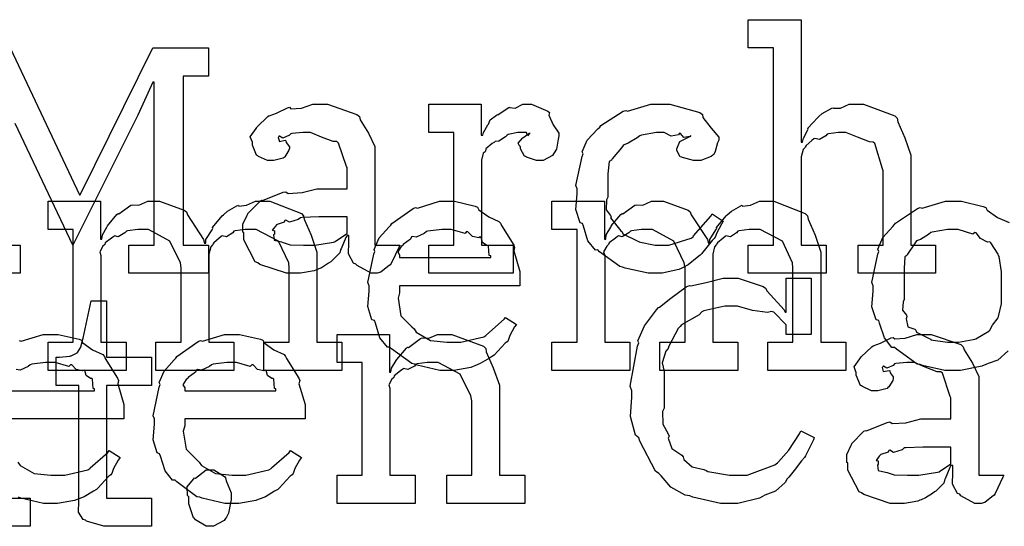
# Model space of a CAD drawing. Extents: x 0 to 8.5, y 0 to 11.
# Tile 218 of 256: x 6.205 to 6.69, y 3.154 to 3.404. Entities that reach past the tile are written whole.
import ezdxf

# ---------------------------------------------------------------- set-up
doc = ezdxf.new("R2010")
doc.units = 0
doc.layers.get('0').update_dxf_attribs({"linetype": 'CONTINUOUS'})

msp = doc.modelspace()

# ---------------------------------------------------------------- linework, layer by layer
at = {"color": 0}
for points in [[(6.56418, 3.29269), (6.57656, 3.29269), (6.57656, 3.38992), (6.56418, 3.38992), (6.56418, 3.40381), (6.59022, 3.40381), (6.59022, 3.34347), (6.59088, 3.34347), (6.59088, 3.34347), (6.59136, 3.34543), (6.59337, 3.34924), (6.59369, 3.34978), (6.59343, 3.35026), (6.59836, 3.35562), (6.5989, 3.35607), (6.5989, 3.35607), (6.60058, 3.35758), (6.60536, 3.36019), (6.60607, 3.3604), (6.60612, 3.36019), (6.60965, 3.36019), (6.61393, 3.36214), (6.6154, 3.36214), (6.62093, 3.36214), (6.63639, 3.35639), (6.63753, 3.35519), (6.63781, 3.35346), (6.64133, 3.3456), (6.64426, 3.33703), (6.64426, 3.33415), (6.64426, 3.29269), (6.65642, 3.29269), (6.65642, 3.27881), (6.61822, 3.27881), (6.61822, 3.29269), (6.63058, 3.29269), (6.63058, 3.32937), (6.63032, 3.33024), (6.62642, 3.34272), (6.6256, 3.34347), (6.62381, 3.34353), (6.61789, 3.34592), (6.61225, 3.34825), (6.6104, 3.34825), (6.60856, 3.34825), (6.60363, 3.34754), (6.60303, 3.34739), (6.60238, 3.34651), (6.59924, 3.34483), (6.597, 3.34526), (6.59651, 3.345), (6.59554, 3.34418), (6.59261, 3.34174), (6.59212, 3.34093), (6.59196, 3.34065), (6.59115, 3.33974), (6.59022, 3.33621), (6.59022, 3.33501), (6.59022, 3.29269), (6.6026, 3.29269), (6.6026, 3.27881), (6.56418, 3.27881), (6.56418, 3.29269)], [(6.34136, 3.27881), (6.33664, 3.27881), (6.32362, 3.28315), (6.32249, 3.28401), (6.32124, 3.2845), (6.31575, 3.29525), (6.31575, 3.29878), (6.31521, 3.29904), (6.31515, 3.30296), (6.31739, 3.30746), (6.31771, 3.30811), (6.3176, 3.30821), (6.32368, 3.3144), (6.32443, 3.31483), (6.32493, 3.31461), (6.33513, 3.31874), (6.33637, 3.31896), (6.33751, 3.31819), (6.34435, 3.31858), (6.35167, 3.32047), (6.35417, 3.32047), (6.36654, 3.32047), (6.36654, 3.33089), (6.36621, 3.33143), (6.36236, 3.34299), (6.36154, 3.34369), (6.35969, 3.34369), (6.35389, 3.34597), (6.34853, 3.34825), (6.34679, 3.34825), (6.34478, 3.34825), (6.33936, 3.34771), (6.33876, 3.3476), (6.33811, 3.34685), (6.33496, 3.34543), (6.33322, 3.34646), (6.3329, 3.34631), (6.3329, 3.34608), (6.33263, 3.34576), (6.33317, 3.34381), (6.33604, 3.34435), (6.33637, 3.34412), (6.33653, 3.34321), (6.33811, 3.34115), (6.33811, 3.34044), (6.33783, 3.33946), (6.33594, 3.33621), (6.3355, 3.33589), (6.33507, 3.3355), (6.33051, 3.33436), (6.329, 3.33436), (6.32736, 3.33436), (6.32292, 3.33637), (6.32249, 3.33675), (6.32194, 3.33697), (6.31988, 3.34201), (6.31988, 3.34369), (6.31972, 3.34369), (6.31885, 3.34614), (6.32167, 3.3501), (6.32206, 3.35064), (6.32232, 3.35101), (6.32747, 3.35607), (6.32813, 3.3565), (6.32813, 3.35644), (6.33182, 3.35781), (6.33713, 3.3604), (6.33811, 3.36062), (6.33882, 3.35986), (6.34403, 3.36025), (6.34967, 3.36214), (6.35157, 3.36214), (6.35682, 3.36214), (6.37131, 3.3571), (6.37261, 3.35607), (6.37304, 3.35444), (6.37706, 3.34793), (6.38021, 3.34136), (6.38021, 3.33914), (6.38021, 3.29269), (6.39258, 3.29269), (6.39214, 3.29178), (6.38829, 3.28364), (6.38781, 3.28293), (6.38661, 3.28213), (6.38319, 3.27935), (6.3814, 3.27881), (6.38086, 3.27881), (6.37836, 3.27881), (6.37142, 3.28261), (6.37088, 3.28336), (6.36968, 3.28375), (6.36724, 3.28836), (6.3674, 3.29406), (6.3674, 3.29596), (6.3674, 3.29747), (6.36654, 3.29747), (6.366, 3.2965), (6.36361, 3.2909), (6.36328, 3.29031), (6.36296, 3.28885), (6.359, 3.28489), (6.35851, 3.28444), (6.35736, 3.28375), (6.35394, 3.28153), (6.35183, 3.2806), (6.35113, 3.28033), (6.35026, 3.27994), (6.34358, 3.27881), (6.34136, 3.27881)], [(6.40674, 3.29269), (6.41911, 3.29269), (6.41911, 3.34825), (6.40674, 3.34825), (6.40674, 3.36214), (6.43257, 3.36214), (6.43257, 3.34694), (6.43343, 3.34694), (6.43343, 3.34694), (6.43375, 3.34814), (6.43593, 3.35194), (6.43625, 3.35238), (6.43625, 3.35238), (6.43696, 3.35439), (6.44015, 3.35682), (6.4406, 3.35715), (6.44086, 3.35688), (6.4459, 3.3604), (6.44646, 3.36062), (6.44646, 3.36051), (6.44938, 3.36025), (6.45318, 3.36214), (6.45449, 3.36214), (6.45742, 3.36214), (6.46544, 3.35872), (6.46619, 3.35801), (6.46593, 3.35667), (6.46804, 3.352), (6.47076, 3.34793), (6.47076, 3.34651), (6.47054, 3.34489), (6.46972, 3.33996), (6.46858, 3.33817), (6.46815, 3.33763), (6.46772, 3.33681), (6.46317, 3.33436), (6.46164, 3.33436), (6.45985, 3.33436), (6.45492, 3.33599), (6.45449, 3.33632), (6.454, 3.33649), (6.45188, 3.34011), (6.45188, 3.34131), (6.45161, 3.34131), (6.45074, 3.34293), (6.45296, 3.34543), (6.45318, 3.34565), (6.45313, 3.34565), (6.45307, 3.34565), (6.45611, 3.34776), (6.45643, 3.34782), (6.45643, 3.34804), (6.45632, 3.34765), (6.45535, 3.34651), (6.45486, 3.34825), (6.45469, 3.34825), (6.4541, 3.34825), (6.45275, 3.34825), (6.45231, 3.34825), (6.45057, 3.34825), (6.4459, 3.34717), (6.44536, 3.34694), (6.44461, 3.34603), (6.44135, 3.34386), (6.43946, 3.34381), (6.43907, 3.34347), (6.43799, 3.34272), (6.4349, 3.34017), (6.43468, 3.33903), (6.43451, 3.33871), (6.4336, 3.338), (6.43278, 3.33464), (6.43278, 3.3335), (6.43278, 3.29269), (6.4484, 3.29269), (6.4484, 3.27881), (6.40674, 3.27881), (6.40674, 3.29269)], [(6.51899, 3.27881), (6.51481, 3.27881), (6.50347, 3.28136), (6.50228, 3.28185), (6.50087, 3.28213), (6.49094, 3.28944), (6.49013, 3.29031), (6.48893, 3.29025), (6.48519, 3.29486), (6.48296, 3.30208), (6.48253, 3.30333), (6.48128, 3.30371), (6.47928, 3.31022), (6.47993, 3.31793), (6.47993, 3.32047), (6.47928, 3.3221), (6.48226, 3.33637), (6.48275, 3.33763), (6.48232, 3.33865), (6.48486, 3.34446), (6.49007, 3.34999), (6.491, 3.35086), (6.49149, 3.35157), (6.50256, 3.35867), (6.50379, 3.3591), (6.50472, 3.35872), (6.51622, 3.36214), (6.52007, 3.36214), (6.52544, 3.36214), (6.54025, 3.35801), (6.54156, 3.35715), (6.54172, 3.35558), (6.54585, 3.35038), (6.54958, 3.34586), (6.54958, 3.34435), (6.54904, 3.34304), (6.54785, 3.33886), (6.54715, 3.33735), (6.54676, 3.33697), (6.54585, 3.33632), (6.54081, 3.33436), (6.53917, 3.33436), (6.53722, 3.33436), (6.53179, 3.33583), (6.53136, 3.3361), (6.53065, 3.33626), (6.52897, 3.33925), (6.52897, 3.34022), (6.52897, 3.34022), (6.53039, 3.34369), (6.53071, 3.34392), (6.53071, 3.34392), (6.53538, 3.34619), (6.53592, 3.34631), (6.53592, 3.34674), (6.53532, 3.34625), (6.53239, 3.34581), (6.53082, 3.34776), (6.53028, 3.34782), (6.52974, 3.34711), (6.52615, 3.34646), (6.52274, 3.34825), (6.5216, 3.34825), (6.51888, 3.34825), (6.51156, 3.34685), (6.51074, 3.34651), (6.50939, 3.34549), (6.50493, 3.34293), (6.50299, 3.34218), (6.5025, 3.34174), (6.50168, 3.34065), (6.49718, 3.33529), (6.49685, 3.33458), (6.49561, 3.33393), (6.4949, 3.3279), (6.4949, 3.3259), (6.4949, 3.31635), (6.49431, 3.315), (6.49419, 3.31), (6.49631, 3.30735), (6.49664, 3.30658), (6.49621, 3.3061), (6.50146, 3.29975), (6.50206, 3.29921), (6.50244, 3.29818), (6.5095, 3.29476), (6.51031, 3.29443), (6.51031, 3.29438), (6.51828, 3.29269), (6.52094, 3.29269), (6.52496, 3.29269), (6.53603, 3.29617), (6.537, 3.29682), (6.53722, 3.29719), (6.54574, 3.30697), (6.54633, 3.30811), (6.55176, 3.30442), (6.55089, 3.30306), (6.54861, 3.29867), (6.54779, 3.29656), (6.54742, 3.29596), (6.54644, 3.29503), (6.54113, 3.28842), (6.54047, 3.28771), (6.53901, 3.28657), (6.53456, 3.28304), (6.53201, 3.28162), (6.53114, 3.28119), (6.52994, 3.2806), (6.52171, 3.27881), (6.51899, 3.27881)], [(6.21924, 3.24485), (6.23161, 3.24485), (6.23161, 3.3004), (6.21924, 3.3004), (6.21924, 3.31429), (6.24507, 3.31429), (6.24507, 3.29563), (6.24571, 3.29563), (6.24571, 3.29563), (6.24599, 3.29775), (6.24821, 3.3016), (6.24854, 3.30214), (6.24849, 3.30219), (6.25319, 3.30778), (6.25375, 3.30821), (6.25413, 3.30806), (6.26004, 3.31233), (6.26069, 3.31256), (6.26069, 3.3125), (6.264, 3.31233), (6.26833, 3.31429), (6.26981, 3.31429), (6.27419, 3.31429), (6.28629, 3.30994), (6.28738, 3.30908), (6.28787, 3.30757), (6.29585, 3.29542), (6.29628, 3.29368), (6.29693, 3.29368), (6.29693, 3.29546), (6.30003, 3.30029), (6.3004, 3.30083), (6.30024, 3.30143), (6.30507, 3.30707), (6.30561, 3.30757), (6.30561, 3.30757), (6.30761, 3.3094), (6.31228, 3.31207), (6.31299, 3.31233), (6.31315, 3.31196), (6.317, 3.31233), (6.32146, 3.31429), (6.32297, 3.31429), (6.3285, 3.31429), (6.34403, 3.30832), (6.34511, 3.30713), (6.34543, 3.30544), (6.34885, 3.29764), (6.35161, 3.28917), (6.35161, 3.28629), (6.35161, 3.24485), (6.36399, 3.24485), (6.36399, 3.23096), (6.32557, 3.23096), (6.32557, 3.24485), (6.33794, 3.24485), (6.33794, 3.28153), (6.33778, 3.28396), (6.33274, 3.2946), (6.32183, 3.3004), (6.31819, 3.3004), (6.31635, 3.3004), (6.31142, 3.29969), (6.31082, 3.29953), (6.31022, 3.29867), (6.30713, 3.29682), (6.30496, 3.29719), (6.30453, 3.29693), (6.3036, 3.29617), (6.30083, 3.29383), (6.30035, 3.29308), (6.30018, 3.29281), (6.29937, 3.29189), (6.29844, 3.28819), (6.29844, 3.28694), (6.29844, 3.24485), (6.31082, 3.24485), (6.31082, 3.23096), (6.2724, 3.23096), (6.2724, 3.24485), (6.28478, 3.24485), (6.28478, 3.28153), (6.2844, 3.28396), (6.27929, 3.2946), (6.26872, 3.3004), (6.26525, 3.3004), (6.2634, 3.3004), (6.2584, 3.29969), (6.25786, 3.29953), (6.25711, 3.29867), (6.25385, 3.29682), (6.25196, 3.29719), (6.25157, 3.29693), (6.25049, 3.29617), (6.2474, 3.29383), (6.24713, 3.29303), (6.24701, 3.29281), (6.24625, 3.29215), (6.24468, 3.28939), (6.24528, 3.2876), (6.24528, 3.28694), (6.24528, 3.24485), (6.25765, 3.24485), (6.25765, 3.23096), (6.21924, 3.23096), (6.21924, 3.24485)], [(6.41629, 3.23096), (6.41217, 3.23096), (6.40099, 3.23351), (6.39979, 3.234), (6.39839, 3.23426), (6.38846, 3.2416), (6.38764, 3.24246), (6.38644, 3.2424), (6.38271, 3.24701), (6.38049, 3.25424), (6.38004, 3.25549), (6.37879, 3.25586), (6.37679, 3.26238), (6.37744, 3.27007), (6.37744, 3.27262), (6.37679, 3.27419), (6.37978, 3.28831), (6.38026, 3.28956), (6.37983, 3.29058), (6.38226, 3.29622), (6.38721, 3.30171), (6.38807, 3.30257), (6.38857, 3.30333), (6.39903, 3.31076), (6.40022, 3.31125), (6.40121, 3.31087), (6.412, 3.31429), (6.41564, 3.31429), (6.41943, 3.31429), (6.42969, 3.31196), (6.43083, 3.31147), (6.43147, 3.31011), (6.43631, 3.30669), (6.44135, 3.30431), (6.44211, 3.30344), (6.4426, 3.30236), (6.44862, 3.29269), (6.44906, 3.2915), (6.44868, 3.28993), (6.45167, 3.27974), (6.45167, 3.27632), (6.45167, 3.27262), (6.39242, 3.27262), (6.39242, 3.26915), (6.39171, 3.26654), (6.39307, 3.25776), (6.39839, 3.25244), (6.39958, 3.25136), (6.40061, 3.24972), (6.40761, 3.24567), (6.41575, 3.24485), (6.41846, 3.24485), (6.42258, 3.24485), (6.43392, 3.24756), (6.43494, 3.2481), (6.43517, 3.24843), (6.4439, 3.25612), (6.4445, 3.257), (6.44993, 3.25353), (6.44894, 3.25233), (6.44667, 3.24815), (6.44581, 3.24571), (6.44536, 3.24507), (6.44439, 3.24436), (6.43892, 3.23844), (6.43821, 3.2379), (6.43668, 3.23699), (6.43213, 3.23426), (6.42953, 3.23324), (6.42865, 3.23292), (6.42746, 3.23242), (6.41906, 3.23096), (6.41629, 3.23096)], [(6.46744, 3.24485), (6.47982, 3.24485), (6.47982, 3.3004), (6.46744, 3.3004), (6.46744, 3.31429), (6.49328, 3.31429), (6.49328, 3.29563), (6.49393, 3.29563), (6.49393, 3.29563), (6.49419, 3.29775), (6.49642, 3.3016), (6.49675, 3.30214), (6.49669, 3.30219), (6.50142, 3.30778), (6.50196, 3.30821), (6.50233, 3.30806), (6.50825, 3.31233), (6.5089, 3.31256), (6.5089, 3.3125), (6.51221, 3.31233), (6.51654, 3.31429), (6.51801, 3.31429), (6.5224, 3.31429), (6.5345, 3.30994), (6.5356, 3.30908), (6.53608, 3.30757), (6.54406, 3.29542), (6.54449, 3.29368), (6.54514, 3.29368), (6.54514, 3.29546), (6.54824, 3.30029), (6.54861, 3.30083), (6.54844, 3.30143), (6.55328, 3.30707), (6.55382, 3.30757), (6.55382, 3.30757), (6.55583, 3.3094), (6.56049, 3.31207), (6.56119, 3.31233), (6.56136, 3.31196), (6.56521, 3.31233), (6.56967, 3.31429), (6.57118, 3.31429), (6.57671, 3.31429), (6.59224, 3.30832), (6.59332, 3.30713), (6.59364, 3.30544), (6.59706, 3.29764), (6.59983, 3.28917), (6.59983, 3.28629), (6.59983, 3.24485), (6.61219, 3.24485), (6.61219, 3.23096), (6.57379, 3.23096), (6.57379, 3.24485), (6.58615, 3.24485), (6.58615, 3.28153), (6.58599, 3.28396), (6.58094, 3.2946), (6.57004, 3.3004), (6.5664, 3.3004), (6.56456, 3.3004), (6.55963, 3.29969), (6.55903, 3.29953), (6.55843, 3.29867), (6.55533, 3.29682), (6.55317, 3.29719), (6.55274, 3.29693), (6.55181, 3.29617), (6.54904, 3.29383), (6.54856, 3.29308), (6.54839, 3.29281), (6.54758, 3.29189), (6.54665, 3.28819), (6.54665, 3.28694), (6.54665, 3.24485), (6.55903, 3.24485), (6.55903, 3.23096), (6.52061, 3.23096), (6.52061, 3.24485), (6.53299, 3.24485), (6.53299, 3.28153), (6.53261, 3.28396), (6.5275, 3.2946), (6.51693, 3.3004), (6.51346, 3.3004), (6.51161, 3.3004), (6.50662, 3.29969), (6.50608, 3.29953), (6.50532, 3.29867), (6.50206, 3.29682), (6.50017, 3.29719), (6.49978, 3.29693), (6.49869, 3.29617), (6.49561, 3.29383), (6.49533, 3.29303), (6.49522, 3.29281), (6.49447, 3.29215), (6.49289, 3.28939), (6.49349, 3.2876), (6.49349, 3.28694), (6.49349, 3.24485), (6.50586, 3.24485), (6.50586, 3.23096), (6.46744, 3.23096), (6.46744, 3.24485)], [(6.34722, 3.29269), (6.35064, 3.29269), (6.35992, 3.29417), (6.36089, 3.29443), (6.36083, 3.2946), (6.36654, 3.29839), (6.36654, 3.29964), (6.36654, 3.30658), (6.35568, 3.30658), (6.35265, 3.30658), (6.34435, 3.30626), (6.34353, 3.30615), (6.34244, 3.30528), (6.33817, 3.30393), (6.33637, 3.30501), (6.33594, 3.30485), (6.33556, 3.30404), (6.33203, 3.3029), (6.33182, 3.30268), (6.33122, 3.30208), (6.32964, 3.30003), (6.33074, 3.29975), (6.33074, 3.29964), (6.33074, 3.29812), (6.33035, 3.29769), (6.33062, 3.29508), (6.33431, 3.29428), (6.33507, 3.294), (6.33507, 3.294), (6.33854, 3.29286), (6.34506, 3.29269), (6.34722, 3.29269)], [(6.39242, 3.28651), (6.43733, 3.28651), (6.43733, 3.28737), (6.43658, 3.28765), (6.43625, 3.29221), (6.43604, 3.29258), (6.43533, 3.29254), (6.43317, 3.29406), (6.43257, 3.29644), (6.43213, 3.29671), (6.43143, 3.29633), (6.42828, 3.29699), (6.42606, 3.29921), (6.4254, 3.29932), (6.42469, 3.29844), (6.41786, 3.3004), (6.41564, 3.3004), (6.41314, 3.3004), (6.40636, 3.29953), (6.40565, 3.29932), (6.40457, 3.29844), (6.40061, 3.29665), (6.39871, 3.29699), (6.39828, 3.29671), (6.39774, 3.29557), (6.39415, 3.29303), (6.39393, 3.29258), (6.39318, 3.29199), (6.3915, 3.28933), (6.39242, 3.28788), (6.39242, 3.28737), (6.39242, 3.28651)], [(6.6651, 3.24485), (6.66775, 3.24485), (6.67497, 3.24615), (6.67572, 3.24636), (6.67626, 3.24653), (6.68261, 3.25028), (6.68311, 3.25071), (6.68311, 3.25071), (6.68446, 3.25319), (6.68722, 3.25683), (6.68744, 3.25743), (6.68744, 3.25743), (6.68896, 3.26378), (6.68896, 3.2659), (6.68896, 3.27935), (6.68881, 3.27957), (6.68767, 3.287), (6.68744, 3.2876), (6.68722, 3.28819), (6.6836, 3.29389), (6.68311, 3.29432), (6.68201, 3.29422), (6.6786, 3.29601), (6.67649, 3.29867), (6.67572, 3.29889), (6.67475, 3.29812), (6.66749, 3.3004), (6.6651, 3.3004), (6.66233, 3.3004), (6.65479, 3.29915), (6.65403, 3.29889), (6.65289, 3.2979), (6.64893, 3.29546), (6.64703, 3.29476), (6.64665, 3.29432), (6.64611, 3.29324), (6.64253, 3.28825), (6.64231, 3.2876), (6.64122, 3.28689), (6.641, 3.28125), (6.641, 3.27935), (6.641, 3.2659), (6.6404, 3.26481), (6.64019, 3.26064), (6.64208, 3.25808), (6.64231, 3.25743), (6.64187, 3.2564), (6.64279, 3.25233), (6.64615, 3.25125), (6.64665, 3.25071), (6.64708, 3.24978), (6.65326, 3.24664), (6.65403, 3.24636), (6.65408, 3.24599), (6.66233, 3.24485), (6.6651, 3.24485)], [(6.55556, 3.16536), (6.55051, 3.16536), (6.53689, 3.16846), (6.53538, 3.16906), (6.5331, 3.16943), (6.52593, 3.17333), (6.52121, 3.17893), (6.52018, 3.18012), (6.51844, 3.18132), (6.51079, 3.19601), (6.51019, 3.19769), (6.50863, 3.19906), (6.50608, 3.20817), (6.50672, 3.21778), (6.50672, 3.22092), (6.50603, 3.22319), (6.5096, 3.24289), (6.51019, 3.24457), (6.50982, 3.2455), (6.51297, 3.25293), (6.51893, 3.26079), (6.51997, 3.26193), (6.52035, 3.26204), (6.52593, 3.26654), (6.53364, 3.27219), (6.53515, 3.27279), (6.53586, 3.27257), (6.54335, 3.27431), (6.55181, 3.27647), (6.55469, 3.27647), (6.55919, 3.27647), (6.5715, 3.27235), (6.57269, 3.27149), (6.57351, 3.26997), (6.58187, 3.26074), (6.58225, 3.25956), (6.5829, 3.25956), (6.5829, 3.27647), (6.59506, 3.27647), (6.59506, 3.24869), (6.5829, 3.24869), (6.5829, 3.25304), (6.58279, 3.25342), (6.57671, 3.25956), (6.57553, 3.25999), (6.57368, 3.2595), (6.56619, 3.26053), (6.55886, 3.26258), (6.55643, 3.26258), (6.55263, 3.26258), (6.54232, 3.26025), (6.54124, 3.25976), (6.54004, 3.2584), (6.53125, 3.25336), (6.5306, 3.25261), (6.52957, 3.25151), (6.52507, 3.24283), (6.52474, 3.24175), (6.52354, 3.2404), (6.52171, 3.23465), (6.52279, 3.23042), (6.52279, 3.22894), (6.52279, 3.21224), (6.52192, 3.21061), (6.52203, 3.20437), (6.52474, 3.1996), (6.52518, 3.19857), (6.52463, 3.19749), (6.52647, 3.19243), (6.53136, 3.18913), (6.53212, 3.18838), (6.53239, 3.18696), (6.53657, 3.18338), (6.54232, 3.18207), (6.5434, 3.18164), (6.54422, 3.18104), (6.55496, 3.17925), (6.5586, 3.17925), (6.56358, 3.17925), (6.57721, 3.18435), (6.57856, 3.18533), (6.579, 3.18587), (6.5841, 3.19168), (6.58946, 3.1996), (6.59006, 3.20117), (6.59657, 3.19792), (6.59625, 3.19672), (6.59233, 3.18881), (6.59179, 3.18793), (6.59044, 3.18642), (6.58675, 3.18164), (6.58421, 3.17839), (6.58333, 3.17751), (6.58236, 3.17572), (6.57758, 3.17133), (6.57238, 3.16949), (6.57118, 3.16883), (6.56972, 3.16797), (6.55908, 3.16536), (6.55556, 3.16536)], [(6.24978, 3.15408), (6.24675, 3.15408), (6.23817, 3.15662), (6.23763, 3.15713), (6.2366, 3.15739), (6.23421, 3.16108), (6.23438, 3.16629), (6.23438, 3.16797), (6.23438, 3.22353), (6.22331, 3.22353), (6.22331, 3.23742), (6.22483, 3.23742), (6.22483, 3.23742), (6.22993, 3.23796), (6.23025, 3.23807), (6.23058, 3.23813), (6.23351, 3.23964), (6.23372, 3.23981), (6.23372, 3.23981), (6.23535, 3.24235), (6.23546, 3.24262), (6.23546, 3.24262), (6.23643, 3.24636), (6.23654, 3.24675), (6.24046, 3.26519), (6.24804, 3.26519), (6.24804, 3.23742), (6.27018, 3.23742), (6.27018, 3.22353), (6.24804, 3.22353), (6.24804, 3.16797), (6.27018, 3.16797), (6.27018, 3.15408), (6.26921, 3.15408), (6.26699, 3.15408), (6.26628, 3.15408), (6.26503, 3.15408), (6.26221, 3.15408), (6.26129, 3.15408), (6.25988, 3.15408), (6.25667, 3.15408), (6.25564, 3.15408), (6.25418, 3.15408), (6.25087, 3.15408), (6.24978, 3.15408)], [(6.31044, 3.16536), (6.30632, 3.16536), (6.29514, 3.16792), (6.29394, 3.1684), (6.29254, 3.16868), (6.28261, 3.176), (6.28179, 3.17686), (6.2806, 3.17681), (6.27686, 3.18143), (6.27463, 3.18864), (6.27419, 3.18989), (6.27294, 3.19026), (6.27094, 3.19678), (6.2716, 3.20449), (6.2716, 3.20703), (6.27094, 3.20861), (6.27393, 3.22271), (6.27442, 3.22396), (6.27399, 3.22499), (6.27642, 3.23062), (6.28136, 3.23611), (6.28222, 3.23699), (6.28271, 3.23774), (6.29318, 3.24517), (6.29438, 3.24567), (6.29536, 3.24528), (6.30615, 3.24869), (6.30979, 3.24869), (6.31358, 3.24869), (6.32383, 3.24636), (6.32497, 3.24588), (6.32563, 3.24451), (6.33046, 3.2411), (6.3355, 3.23872), (6.33626, 3.23785), (6.33675, 3.23676), (6.34278, 3.22711), (6.34321, 3.22592), (6.34283, 3.22433), (6.34581, 3.21414), (6.34581, 3.21072), (6.34581, 3.20703), (6.28657, 3.20703), (6.28657, 3.20356), (6.28586, 3.20096), (6.28722, 3.19217), (6.29254, 3.18685), (6.29372, 3.18576), (6.29476, 3.18414), (6.30176, 3.18007), (6.3099, 3.17925), (6.31261, 3.17925), (6.31674, 3.17925), (6.32807, 3.18197), (6.3291, 3.18251), (6.32932, 3.18283), (6.33806, 3.19054), (6.33865, 3.1914), (6.34407, 3.18793), (6.3431, 3.18674), (6.34082, 3.18257), (6.33996, 3.18012), (6.33951, 3.17947), (6.33854, 3.17876), (6.33306, 3.17285), (6.33236, 3.17231), (6.33083, 3.17139), (6.32628, 3.16868), (6.32368, 3.16764), (6.32281, 3.16732), (6.32161, 3.16683), (6.31321, 3.16536), (6.31044, 3.16536)], [(6.3616, 3.17925), (6.37397, 3.17925), (6.37397, 3.23481), (6.3616, 3.23481), (6.3616, 3.24869), (6.38743, 3.24869), (6.38743, 3.23004), (6.38807, 3.23004), (6.38807, 3.23004), (6.38835, 3.23199), (6.39074, 3.23579), (6.39111, 3.23633), (6.391, 3.23639), (6.39578, 3.24197), (6.39632, 3.2424), (6.39671, 3.24224), (6.40278, 3.24669), (6.40349, 3.24696), (6.40349, 3.24696), (6.40674, 3.24675), (6.41114, 3.24869), (6.4126, 3.24869), (6.41818, 3.24869), (6.43381, 3.24294), (6.43494, 3.24175), (6.43506, 3.24001), (6.43847, 3.23215), (6.44168, 3.22358), (6.44168, 3.22071), (6.44168, 3.17925), (6.45404, 3.17925), (6.45404, 3.16536), (6.41564, 3.16536), (6.41564, 3.17925), (6.428, 3.17925), (6.428, 3.21593), (6.42757, 3.21838), (6.42231, 3.229), (6.4114, 3.23481), (6.40782, 3.23481), (6.40597, 3.23481), (6.40104, 3.2341), (6.40044, 3.23394), (6.39968, 3.23307), (6.39638, 3.23139), (6.39437, 3.23182), (6.39393, 3.23156), (6.39285, 3.23079), (6.38976, 3.22831), (6.38949, 3.22749), (6.38938, 3.22721), (6.38861, 3.22657), (6.38704, 3.22385), (6.38764, 3.22217), (6.38764, 3.22157), (6.38764, 3.17925), (6.40001, 3.17925), (6.40001, 3.16536), (6.3616, 3.16536), (6.3616, 3.17925)], [(6.63883, 3.16536), (6.63411, 3.16536), (6.6211, 3.16971), (6.61996, 3.17057), (6.61871, 3.17106), (6.61322, 3.18181), (6.61322, 3.18533), (6.61268, 3.1856), (6.61263, 3.18951), (6.61486, 3.19401), (6.61518, 3.19467), (6.61507, 3.19476), (6.62115, 3.20096), (6.6219, 3.20139), (6.6224, 3.20117), (6.6326, 3.20529), (6.63385, 3.20551), (6.63499, 3.20475), (6.64182, 3.20514), (6.64914, 3.20703), (6.65164, 3.20703), (6.66401, 3.20703), (6.66401, 3.21744), (6.66368, 3.21799), (6.65983, 3.22954), (6.65901, 3.23025), (6.65717, 3.23025), (6.65136, 3.23253), (6.646, 3.23481), (6.64426, 3.23481), (6.64225, 3.23481), (6.63683, 3.23426), (6.63624, 3.23415), (6.63558, 3.2334), (6.63243, 3.23199), (6.63069, 3.23301), (6.63037, 3.23286), (6.63037, 3.23264), (6.6301, 3.23232), (6.63064, 3.23036), (6.63351, 3.2309), (6.63385, 3.23068), (6.634, 3.22976), (6.63558, 3.22771), (6.63558, 3.227), (6.63531, 3.22601), (6.6334, 3.22276), (6.63297, 3.22244), (6.63254, 3.22206), (6.62799, 3.22092), (6.62646, 3.22092), (6.62483, 3.22092), (6.62039, 3.22293), (6.61996, 3.22331), (6.61942, 3.22353), (6.61735, 3.22857), (6.61735, 3.23025), (6.61719, 3.23025), (6.61632, 3.23269), (6.61914, 3.23665), (6.61951, 3.23719), (6.61979, 3.23757), (6.62494, 3.24262), (6.6256, 3.24306), (6.6256, 3.243), (6.62929, 3.24436), (6.6346, 3.24696), (6.63558, 3.24718), (6.63629, 3.24642), (6.6415, 3.24681), (6.64714, 3.24869), (6.64903, 3.24869), (6.65429, 3.24869), (6.66878, 3.24365), (6.67008, 3.24262), (6.67051, 3.241), (6.67453, 3.23449), (6.67768, 3.22792), (6.67768, 3.22569), (6.67768, 3.17925), (6.69006, 3.17925), (6.68961, 3.17833), (6.68576, 3.17019), (6.68528, 3.16949), (6.68408, 3.16868), (6.68067, 3.1659), (6.67888, 3.16536), (6.67833, 3.16536), (6.67583, 3.16536), (6.66889, 3.16917), (6.66835, 3.16992), (6.66715, 3.17031), (6.66471, 3.17492), (6.66488, 3.18061), (6.66488, 3.18251), (6.66488, 3.18403), (6.66401, 3.18403), (6.66347, 3.18306), (6.66108, 3.17746), (6.66075, 3.17686), (6.66043, 3.1754), (6.65647, 3.17144), (6.65597, 3.17101), (6.65483, 3.17031), (6.65142, 3.16808), (6.64931, 3.16715), (6.6486, 3.16689), (6.64774, 3.1665), (6.64106, 3.16536), (6.63883, 3.16536)], [(6.17193, 3.16797), (6.18431, 3.16797), (6.18431, 3.22353), (6.17193, 3.22353), (6.17193, 3.23742), (6.19797, 3.23742), (6.19797, 3.16797), (6.21035, 3.16797), (6.21035, 3.15408), (6.17193, 3.15408), (6.17193, 3.16797)], [(6.28657, 3.22092), (6.33149, 3.22092), (6.33149, 3.22179), (6.33074, 3.22206), (6.3304, 3.22661), (6.33018, 3.227), (6.32949, 3.22694), (6.32731, 3.22846), (6.32671, 3.23085), (6.32628, 3.23113), (6.32557, 3.23074), (6.32243, 3.23139), (6.32021, 3.23361), (6.31956, 3.23372), (6.31885, 3.23286), (6.31201, 3.23481), (6.30979, 3.23481), (6.30729, 3.23481), (6.30051, 3.23394), (6.29981, 3.23372), (6.29872, 3.23286), (6.29476, 3.23107), (6.29286, 3.23139), (6.29243, 3.23113), (6.29189, 3.22999), (6.28831, 3.22743), (6.28808, 3.227), (6.28733, 3.2264), (6.28564, 3.22374), (6.28657, 3.22228), (6.28657, 3.22179), (6.28657, 3.22092)], [(6.64469, 3.17925), (6.64811, 3.17925), (6.65739, 3.18072), (6.65836, 3.18099), (6.65831, 3.18115), (6.66401, 3.18494), (6.66401, 3.18619), (6.66401, 3.19314), (6.65315, 3.19314), (6.65012, 3.19314), (6.64182, 3.19282), (6.641, 3.19271), (6.63992, 3.19185), (6.63564, 3.19049), (6.63385, 3.19157), (6.6334, 3.1914), (6.63303, 3.1906), (6.6295, 3.18946), (6.62929, 3.18924), (6.62869, 3.18864), (6.62711, 3.18658), (6.62819, 3.18631), (6.62819, 3.18619), (6.62819, 3.18468), (6.62782, 3.18425), (6.6281, 3.18164), (6.63178, 3.18083), (6.63254, 3.18056), (6.63254, 3.18056), (6.63601, 3.17942), (6.64253, 3.17925), (6.64469, 3.17925)], [(6.29904, 3.15408), (6.29715, 3.15408), (6.29189, 3.15733), (6.29144, 3.15799), (6.2909, 3.15831), (6.28863, 3.1651), (6.28863, 3.16732), (6.28863, 3.16863), (6.28787, 3.16928), (6.28782, 3.17361), (6.29096, 3.17731), (6.29144, 3.17796), (6.29183, 3.17779), (6.29719, 3.18186), (6.29904, 3.18186), (6.30094, 3.18186), (6.30615, 3.1786), (6.30664, 3.17796), (6.30692, 3.17649), (6.30946, 3.17063), (6.30946, 3.16863), (6.30946, 3.16732), (6.30908, 3.16569), (6.30811, 3.16064), (6.30707, 3.15864), (6.30664, 3.15799), (6.30599, 3.15701), (6.30078, 3.15408), (6.29904, 3.15408)]]:
    msp.add_lwpolyline(points, close=True, dxfattribs=at)
for points in [[(6.20057, 3.38992), (6.23465, 3.31743), (6.23508, 3.31743), (6.27089, 3.38992), (6.29824, 3.38992), (6.29824, 3.37603), (6.28586, 3.37603), (6.28586, 3.29269), (6.29824, 3.29269), (6.29824, 3.27881), (6.25896, 3.27881), (6.25896, 3.29269), (6.27154, 3.29269), (6.27154, 3.37299), (6.27089, 3.37299), (6.26351, 3.35672), (6.23139, 3.29269), (6.20296, 3.3526)], [(6.69222, 3.2405), (6.68712, 3.236), (6.68235, 3.23432), (6.68115, 3.23378), (6.67925, 3.23307), (6.66862, 3.23096), (6.6651, 3.23096), (6.6651, 3.23096), (6.66103, 3.23096), (6.65001, 3.23335), (6.64882, 3.23378), (6.64729, 3.23406), (6.6371, 3.24137), (6.63624, 3.24224), (6.63493, 3.24224), (6.63118, 3.24696), (6.62885, 3.25424), (6.62842, 3.25549), (6.62717, 3.25586), (6.62494, 3.26226), (6.6256, 3.27007), (6.6256, 3.27262), (6.62494, 3.27419), (6.62793, 3.28831), (6.62842, 3.28956), (6.62799, 3.29064), (6.63043, 3.29639), (6.63536, 3.30192), (6.63624, 3.30279), (6.63672, 3.30354), (6.64757, 3.31082), (6.64882, 3.31125), (6.64979, 3.31087), (6.66124, 3.31429), (6.6651, 3.31429), (6.66911, 3.31429), (6.6799, 3.31179), (6.68115, 3.31125), (6.68175, 3.3099), (6.68696, 3.30638), (6.69265, 3.30376)], [(6.19299, 3.29269), (6.20557, 3.29269), (6.20557, 3.27881), (6.17128, 3.27881)], [(6.20508, 3.24567), (6.20606, 3.24528), (6.21685, 3.24869), (6.22049, 3.24869), (6.22428, 3.24869), (6.23454, 3.24636), (6.23568, 3.24588), (6.23633, 3.24451), (6.24115, 3.2411), (6.24621, 3.23872), (6.24696, 3.23785), (6.24744, 3.23676), (6.25347, 3.22711), (6.2539, 3.22592), (6.25353, 3.22433), (6.25651, 3.21414), (6.25651, 3.21072), (6.25651, 3.20703), (6.19726, 3.20703)], [(6.19726, 3.22092), (6.24219, 3.22092), (6.24219, 3.22179), (6.24143, 3.22206), (6.2411, 3.22661), (6.24089, 3.227), (6.24018, 3.22694), (6.23801, 3.22846), (6.23742, 3.23085), (6.23699, 3.23113), (6.23628, 3.23074), (6.23313, 3.23139), (6.2309, 3.23361), (6.23025, 3.23372), (6.22954, 3.23286), (6.22271, 3.23481), (6.22049, 3.23481), (6.21799, 3.23481), (6.21121, 3.23394), (6.2105, 3.23372), (6.20942, 3.23286), (6.20546, 3.23107), (6.20356, 3.23139)], [(6.20443, 3.18576), (6.20546, 3.18414), (6.21246, 3.18007), (6.2206, 3.17925), (6.22331, 3.17925), (6.22743, 3.17925), (6.23876, 3.18197), (6.23981, 3.18251), (6.24001, 3.18283), (6.24875, 3.19054), (6.24935, 3.1914), (6.25478, 3.18793), (6.25379, 3.18674), (6.25151, 3.18257), (6.25065, 3.18012), (6.25022, 3.17947), (6.24924, 3.17876), (6.24376, 3.17285), (6.24306, 3.17231), (6.24154, 3.17139), (6.23699, 3.16868), (6.23438, 3.16764), (6.23351, 3.16732), (6.23232, 3.16683), (6.2239, 3.16536), (6.22114, 3.16536), (6.22114, 3.16536), (6.21701, 3.16536), (6.20583, 3.16792), (6.20464, 3.1684)]]:
    msp.add_lwpolyline(points, dxfattribs=at)

doc.saveas('drawing.dxf')
